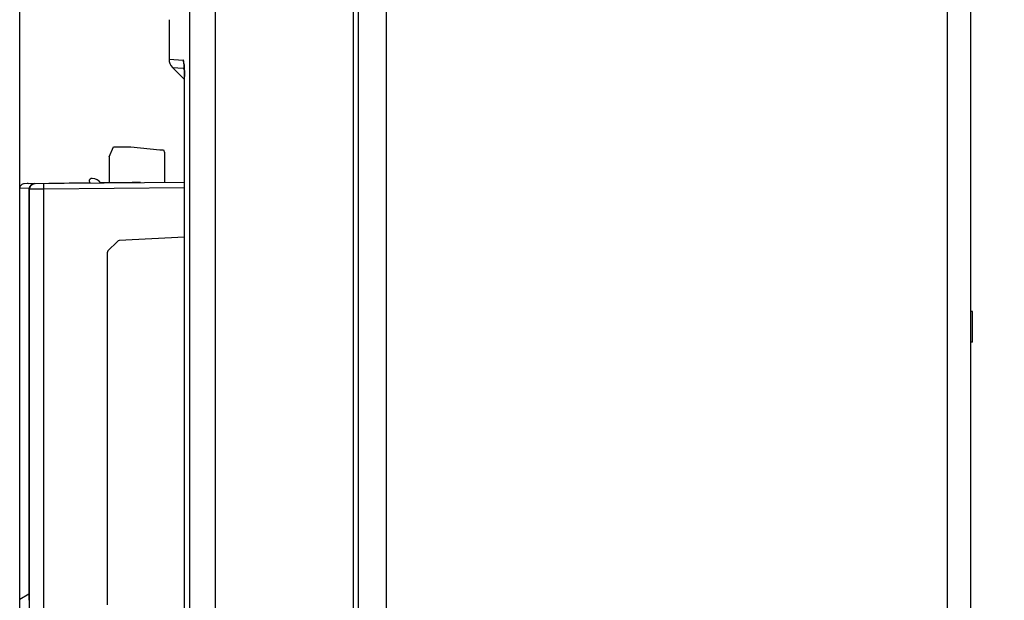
# Model space of a CAD drawing. Header units: inches. Extents: x 0 to 34, y 0 to 22.
# Tile 23 of 25: x 22.2 to 28.6, y 13.2 to 17. Entities that reach past the tile are written whole.
import ezdxf

# ---------------------------------------------------------------- set-up
doc = ezdxf.new("R2010")
doc.units = ezdxf.units.IN
doc.header["$LTSCALE"] = 1.87
doc.header["$MEASUREMENT"] = 0
doc.layers.get('0').update_dxf_attribs({"linetype": 'CONTINUOUS'})
doc.layers.add('DRAFT', color=7, linetype='CONTINUOUS')
doc.styles.get("Standard").update_dxf_attribs({"font": 'txt', "width": 0.8})
doc.dimstyles.new('DIMSTYLE_2', dxfattribs={"dimtxt": 0.15625, "dimasz": 0.1875, "dimexe": 0.18, "dimexo": 0.0625, "dimgap": 0.09, "dimtad": 0, "dimtih": 1, "dimtoh": 1, "dimlfac": 1.666667, "dimzin": 4, "dimdsep": 46, "dimtxsty": 'STANDARD', "dimblk": 'CLOSED', "dimblk1": 'CLOSED', "dimblk2": 'CLOSED', "dimcen": 0.09, "dimadec": 0, "dimazin": 0, "dimtfac": 1, "dimtofl": 0, "dimtmove": 0, "dimatfit": 3, "dimldrblk": 'CLOSED', "dimfxl": 1, "dimtolj": 1, "dimtzin": 4, "dimarcsym": 0})

# ---------------------------------------------------------------- blocks, each defined once
blk = doc.blocks.new('_CLOSED')
at = {"color": 0, "linetype": 'BYBLOCK'}
for p, q in [((0, 0), (-1, 0.167)), ((-1, 0.167), (-1, -0.167)), ((-1, -0.167), (0, 0)), ((-1, 0), (0, 0))]:
    blk.add_line(p, q, dxfattribs=at)
blk = doc.blocks.new('*D4')
at = {"color": 2, "linetype": 'CONTINUOUS'}
for p, q in [((22.2013, 13.2486), (22.2013, 21.181)), ((28.6427, 18.8357), (28.6427, 21.181)), ((22.2013, 21.056), (24.9064, 21.056)), ((28.6427, 21.056), (25.9376, 21.056))]:
    blk.add_line(p, q, dxfattribs=at)
at = {"color": 2, "linetype": 'CONTINUOUS', "xscale": 0.1875, "yscale": 0.1875, "zscale": 0.1875, "rotation": 180}
blk.add_blockref('_CLOSED', (22.2013, 21.056), dxfattribs=at)
at = {"color": 2, "linetype": 'CONTINUOUS', "xscale": 0.1875, "yscale": 0.1875, "zscale": 0.1875}
blk.add_blockref('_CLOSED', (28.6427, 21.056), dxfattribs=at)
at = {"color": 2, "linetype": 'CONTINUOUS', "insert": (25.297, 21.1341), "char_height": 0.15625, "width": 0.875, "attachment_point": 2, "line_spacing_factor": 0.9}
blk.add_mtext('10.74\\P[272,7]', dxfattribs=at)

msp = doc.modelspace()

# ---------------------------------------------------------------- linework, layer by layer
at = {"color": 3, "linetype": 'CONTINUOUS'}
for p, q in [((28.2707, 5.053), (28.2707, 17.8935)), ((24.4157, 17.4739), (24.4157, 11.4306)), ((24.599, 17.4739), (24.599, 11.4306)), ((28.4237, 5.3825), (28.4237, 17.4905))]:
    msp.add_line(p, q, dxfattribs=at)
at = {"color": 7, "linetype": 'CONTINUOUS'}
for p, q in [((24.3841, 5.1664), (24.3841, 17.7736)), ((23.3128, 17.5307), (23.3128, 5.717)), ((23.4795, 17.5307), (23.4795, 5.717)), ((23.1781, 16.9783), (23.1781, 16.7195)), ((23.1781, 16.7195), (23.271, 16.7131)), ((23.2756, 16.6908), (23.2756, 16.6904)), ((23.2756, 16.6908), (23.2756, 16.6904)), ((23.1999, 16.6666), (23.2788, 16.5873)), ((23.1999, 16.6666), (23.2718, 16.6616)), ((23.2788, 7.5624), (23.2788, 16.6067)), ((23.2788, 16.6067), (23.279, 16.6067)), ((23.279, 7.5556), (23.279, 16.6067)), ((22.7876, 16.0825), (22.8152, 16.147)), ((22.8152, 16.147), (22.9284, 16.147)), ((22.9284, 16.147), (23.1179, 16.1275)), ((23.1179, 16.1275), (23.142, 16.1275)), ((23.142, 16.1275), (23.1476, 16.111)), ((23.1476, 16.111), (23.1476, 15.9136)), ((22.7876, 16.0825), (22.7876, 15.9145)), ((23.2788, 15.9147), (22.2311, 15.9056)), ((22.2576, 15.9074), (22.6602, 15.9138)), ((22.7282, 15.9148), (22.7876, 15.9158)), ((22.7876, 15.9145), (22.9376, 15.913)), ((22.8055, 15.9143), (22.8055, 15.9106)), ((22.8164, 15.9142), (22.8164, 15.9107)), ((22.9916, 15.913), (22.9376, 15.913)), ((22.2619, 15.876), (22.2013, 15.8754)), ((22.2013, 13.1861), (22.2013, 15.8754)), ((22.2576, 15.9074), (22.2577, 15.9063)), ((22.2662, 15.8702), (22.262, 15.8701)), ((22.262, 15.87), (22.262, 13.1819)), ((22.3596, 15.8707), (22.2662, 15.8702)), ((22.2662, 12.8085), (22.2662, 15.8702)), ((23.2788, 15.8787), (22.3596, 15.8707)), ((22.3596, 12.8105), (22.3596, 15.8707)), ((22.8408, 15.5287), (22.7789, 15.4669)), ((23.2788, 15.5563), (22.8526, 15.534)), ((22.7737, 15.4541), (22.7737, 13.1527)), ((28.4357, 15.0709), (28.4237, 15.0709)), ((28.4357, 14.8687), (28.4357, 15.0709)), ((28.4357, 14.8687), (28.4237, 14.8687)), ((22.262, 13.2214), (22.2013, 13.1861)), ((22.2013, 13.0951), (22.2013, 13.1861))]:
    msp.add_line(p, q, dxfattribs=at)
for points in [[(23.2756, 16.6904), (23.2763, 16.6849), (23.2772, 16.6737), (23.278, 16.6579), (23.2785, 16.6386)], [(23.2785, 16.6386), (23.2788, 16.617), (23.2788, 16.6067)]]:
    msp.add_lwpolyline(points, dxfattribs=at)
for centre, radius, start, end in [((23.2531, 16.7195), 0.075, 179.99999, 224.86912), ((23.3462, 16.7131), 0.0752, 179.98071, 199.70491), ((21.4609, 16.6071), 1.8182, 359.98718, 0.81147), ((22.2581, 15.8719), 0.0355, 93.10783, 101.69358), ((22.2581, 15.8721), 0.0354, 90.90183, 93.10547), ((22.8535, 15.516), 0.018, 93, 135), ((22.7917, 15.4541), 0.018, 135, 180)]:
    msp.add_arc(centre, radius, start, end, dxfattribs=at)
for points, knots in [([(23.2774, 16.676), (23.2772, 16.6789), (23.2769, 16.6845), (23.2762, 16.6923), (23.2754, 16.6988), (23.2746, 16.7041), (23.2738, 16.708), (23.2731, 16.7105), (23.2724, 16.7119), (23.2719, 16.7127), (23.2713, 16.7131), (23.271, 16.7131)], [0, 0, 0, 0, 0.234738, 0.439602, 0.611364, 0.749037, 0.85316, 0.926424, 0.952663, 0.972903, 1, 1, 1, 1]), ([(23.2788, 16.6329), (23.2787, 16.6404), (23.2784, 16.6548), (23.2778, 16.6692), (23.2774, 16.676)], [0, 0, 0, 0, 0.525371, 1, 1, 1, 1]), ([(22.2311, 15.9056), (22.2274, 15.9055), (22.22, 15.9041), (22.2101, 15.8978), (22.2042, 15.8896), (22.2018, 15.8817), (22.2013, 15.8775), (22.2013, 15.8754)], [0, 0, 0, 0, 0.234461, 0.476429, 0.731525, 0.86521, 1, 1, 1, 1]), ([(22.2989, 15.9062), (22.2943, 15.9061), (22.285, 15.9044), (22.2728, 15.8968), (22.2641, 15.8849), (22.262, 15.875), (22.262, 15.87)], [0, 0, 0, 0, 0.240216, 0.485333, 0.738888, 1, 1, 1, 1]), ([(22.2662, 15.8702), (22.2662, 15.8748), (22.268, 15.8842), (22.2759, 15.8962), (22.2877, 15.9042), (22.2971, 15.9061), (22.3018, 15.9062)], [0, 0, 0, 0, 0.250276, 0.500389, 0.750275, 1, 1, 1, 1]), ([(22.3596, 15.8707), (22.3596, 15.873), (22.3595, 15.8776), (22.3595, 15.8843), (22.3595, 15.8896), (22.3595, 15.8934), (22.3595, 15.8961), (22.3595, 15.8984), (22.3595, 15.9005), (22.3595, 15.9023), (22.3595, 15.9037), (22.3595, 15.9046), (22.3595, 15.9051), (22.3595, 15.9056), (22.3595, 15.906), (22.3595, 15.9063), (22.3596, 15.9065), (22.3596, 15.9066), (22.3596, 15.9067), (22.3596, 15.9067)], [0, 0, 0, 0, 0.194657, 0.382624, 0.555551, 0.634332, 0.706995, 0.77283, 0.831261, 0.881747, 0.923747, 0.941403, 0.956781, 0.969856, 0.980609, 0.989015, 0.995055, 0.998712, 1, 1, 1, 1])]:
    msp.add_open_spline(points, degree=3, knots=knots, dxfattribs=at)
at = {"layer": 'DRAFT', "color": 7, "linetype": 'CONTINUOUS'}
msp.add_line((22.6754, 15.9389), (22.6698, 15.9389), dxfattribs=at)
for centre, radius, start, end in [((22.6698, 15.9247), 0.0142, 90, 227.26146), ((22.657, 15.9109), 0.00472, 350, 47.26146), ((22.6754, 15.8681), 0.0709, 36.26881, 90)]:
    msp.add_arc(centre, radius, start, end, dxfattribs=at)

# ---------------------------------------------------------------- dimensions: what is measured, and where the dimension line sits
at = {"color": 2, "linetype": 'CONTINUOUS'}
dim = msp.add_linear_dim(base=(22.2013, 21.056), p1=(28.6427, 18.8357), p2=(22.2013, 13.2486), angle=180, dimstyle='DIMSTYLE_2', dxfattribs=at)
dim.commit()
dim.dimension.update_dxf_attribs({"geometry": '*D4', "text_midpoint": (25.2345, 20.9388), "dimtype": 160})

doc.saveas('drawing.dxf')
